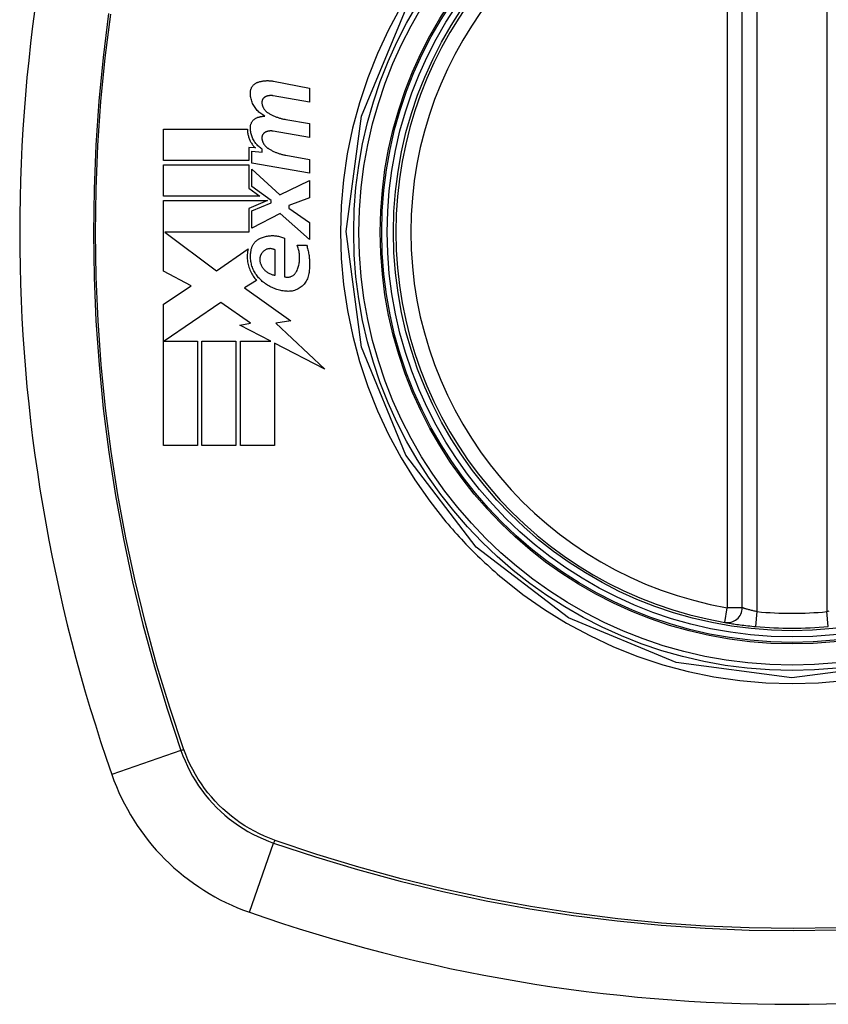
# Model space of a CAD drawing. Header units: inches. Extents: x 20 to 448, y 48 to 213.
# Tile 121 of 235: x 230.537 to 231.176, y 144.873 to 145.651. Entities that reach past the tile are written whole.
import ezdxf

# ---------------------------------------------------------------- set-up
doc = ezdxf.new("R2010")
doc.units = ezdxf.units.IN
doc.header["$MEASUREMENT"] = 0
doc.layers.add('Visible Edges(ANSI)', color=7, linetype='Continuous', lineweight=25)
doc.layers.add('Visible Tangent Edges(ANSI)', color=7, linetype='Continuous', lineweight=25)

msp = doc.modelspace()

# ---------------------------------------------------------------- linework, layer by layer
at = {"layer": 'Visible Edges(ANSI)'}
for p, q in [((231.10823, 145.1863), (231.10823, 145.7799)), ((230.73778, 145.60239), (230.76634, 145.59684)), ((230.76634, 145.58584), (230.73759, 145.59091)), ((230.76634, 145.59684), (230.76634, 145.58584)), ((230.74759, 145.57215), (230.76634, 145.56885)), ((230.76634, 145.56885), (230.76634, 145.55785)), ((230.65109, 145.53985), (230.65109, 145.5646)), ((230.65109, 145.5646), (230.71734, 145.5646)), ((230.76634, 145.55785), (230.73759, 145.56292)), ((230.72359, 145.54965), (230.71847, 145.5501)), ((230.71847, 145.5501), (230.71847, 145.53985)), ((230.72084, 145.53762), (230.72084, 145.5471)), ((230.72084, 145.5471), (230.72884, 145.5464)), ((230.72884, 145.5464), (230.72884, 145.54881)), ((230.71847, 145.53985), (230.65109, 145.53985)), ((230.76634, 145.5296), (230.72084, 145.53762)), ((230.74759, 145.5439), (230.76634, 145.5406)), ((230.76634, 145.5406), (230.76634, 145.5296)), ((230.65109, 145.5116), (230.65109, 145.53635)), ((230.65109, 145.53635), (230.71847, 145.53635)), ((230.71847, 145.53635), (230.71847, 145.51786)), ((230.72084, 145.51922), (230.72084, 145.53285)), ((230.72084, 145.53285), (230.74294, 145.5126)), ((230.74294, 145.5126), (230.76634, 145.52385)), ((230.76634, 145.52385), (230.76634, 145.51035)), ((230.71847, 145.51786), (230.72709, 145.5116)), ((230.73616, 145.5081), (230.72084, 145.51922)), ((230.72709, 145.5116), (230.65109, 145.5116)), ((230.65109, 145.45235), (230.65109, 145.5081)), ((230.65109, 145.5081), (230.73319, 145.5081)), ((230.73319, 145.5081), (230.71847, 145.50185)), ((230.72084, 145.49985), (230.73616, 145.50635)), ((230.73616, 145.50635), (230.73616, 145.5081)), ((230.76634, 145.51035), (230.75009, 145.5041)), ((230.71847, 145.50185), (230.71847, 145.4831)), ((230.72084, 145.48635), (230.72084, 145.49985)), ((230.74309, 145.49785), (230.72084, 145.48635)), ((230.76634, 145.47735), (230.74309, 145.49785)), ((230.75009, 145.5041), (230.75009, 145.5021)), ((230.75009, 145.5021), (230.76634, 145.49085)), ((230.76634, 145.49085), (230.76634, 145.47735)), ((230.71847, 145.4831), (230.65214, 145.4831)), ((230.65214, 145.4831), (230.69297, 145.4526)), ((230.74659, 145.47835), (230.74659, 145.44785)), ((230.69297, 145.4526), (230.71784, 145.46985)), ((230.73909, 145.4491), (230.73909, 145.4691)), ((230.75659, 145.47285), (230.76409, 145.47285)), ((230.67286, 145.44078), (230.65109, 145.45235)), ((230.72459, 145.44488), (230.71497, 145.4391)), ((230.65109, 145.4261), (230.67286, 145.44078)), ((230.71497, 145.4391), (230.75167, 145.41292)), ((230.69634, 145.4276), (230.6516, 145.39685)), ((230.71972, 145.41123), (230.69634, 145.4276)), ((230.65109, 145.3146), (230.65109, 145.4261)), ((230.75167, 145.41292), (230.73984, 145.41125)), ((230.71134, 145.4096), (230.71972, 145.41123)), ((230.73584, 145.39685), (230.71134, 145.4096)), ((230.73984, 145.41125), (230.77834, 145.37472)), ((230.6516, 145.39685), (230.67784, 145.39685)), ((230.67784, 145.39685), (230.67784, 145.3146)), ((230.68134, 145.3146), (230.68134, 145.39685)), ((230.68134, 145.39685), (230.70809, 145.39685)), ((230.70809, 145.39685), (230.70809, 145.3146)), ((230.71184, 145.3146), (230.71184, 145.39685)), ((230.71184, 145.39685), (230.73584, 145.39685)), ((230.77834, 145.37472), (230.73859, 145.39541)), ((230.73859, 145.39541), (230.73859, 145.3146)), ((230.67784, 145.3146), (230.65109, 145.3146)), ((230.70809, 145.3146), (230.68134, 145.3146)), ((230.73859, 145.3146), (230.71184, 145.3146))]:
    msp.add_line(p, q, dxfattribs=at)
at = {"layer": 'Visible Edges(ANSI)', "flags": 128}
for points in [[(230.71962, 145.59335), (230.71963, 145.59381), (230.71967, 145.59426), (230.71973, 145.59472), (230.71982, 145.59517), (230.71993, 145.59562), (230.72006, 145.59606), (230.72022, 145.59649), (230.7204, 145.59691), (230.7206, 145.59732), (230.72082, 145.59772), (230.72106, 145.59811), (230.72132, 145.59848), (230.7216, 145.59884), (230.72189, 145.59918), (230.7222, 145.59951), (230.72253, 145.59982), (230.72287, 145.60011), (230.72323, 145.60038), (230.7236, 145.60064), (230.72398, 145.60087), (230.72437, 145.60108), (230.72477, 145.60127), (230.72518, 145.60145), (230.72559, 145.6016)], [(230.72559, 145.6016), (230.72609, 145.60176), (230.72658, 145.6019), (230.72708, 145.60204), (230.72758, 145.60217), (230.72808, 145.60228), (230.72859, 145.60239), (230.7291, 145.60248), (230.7296, 145.60256), (230.73011, 145.60264), (230.73063, 145.6027), (230.73114, 145.60275), (230.73165, 145.60278), (230.73216, 145.60281), (230.73268, 145.60283), (230.73319, 145.60283), (230.7337, 145.60283), (230.73422, 145.60281), (230.73473, 145.60279), (230.73524, 145.60275), (230.73575, 145.6027), (230.73626, 145.60264), (230.73677, 145.60257), (230.73727, 145.60249), (230.73778, 145.60239)], [(230.73109, 145.57485), (230.73026, 145.57528), (230.72945, 145.57574), (230.72866, 145.57625), (230.72789, 145.57679), (230.72715, 145.57737), (230.72643, 145.57798), (230.72574, 145.57863), (230.72508, 145.57931), (230.72446, 145.58002), (230.72386, 145.58076), (230.72329, 145.58153), (230.72277, 145.58232), (230.72227, 145.58315), (230.72182, 145.58399), (230.72141, 145.58486), (230.72103, 145.58575), (230.7207, 145.58666), (230.72041, 145.58758), (230.72017, 145.58852), (230.71996, 145.58947), (230.71981, 145.59043), (230.7197, 145.5914), (230.71963, 145.59237), (230.71962, 145.59335)], [(230.73759, 145.59091), (230.73735, 145.59095), (230.7371, 145.59098), (230.73685, 145.59101), (230.73661, 145.59104), (230.73636, 145.59105), (230.73611, 145.59106), (230.73586, 145.59107), (230.73561, 145.59106), (230.73536, 145.59106), (230.73511, 145.59104), (230.73486, 145.59102), (230.73461, 145.591), (230.73437, 145.59096), (230.73412, 145.59093), (230.73387, 145.59088), (230.73363, 145.59083), (230.73338, 145.59077), (230.73314, 145.59071), (230.7329, 145.59064), (230.73266, 145.59057), (230.73242, 145.59049), (230.73218, 145.5904), (230.73195, 145.59031), (230.73172, 145.59021)], [(230.73172, 145.59021), (230.73148, 145.5901), (230.73125, 145.58998), (230.73103, 145.58985), (230.73082, 145.5897), (230.73061, 145.58955), (230.73041, 145.58938), (230.73022, 145.5892), (230.73003, 145.58901), (230.72986, 145.58882), (230.7297, 145.58861), (230.72955, 145.58839), (230.72941, 145.58817), (230.72928, 145.58794), (230.72916, 145.5877), (230.72906, 145.58745), (230.72897, 145.5872), (230.72889, 145.58695), (230.72883, 145.58669), (230.72878, 145.58642), (230.72874, 145.58616), (230.72872, 145.58589), (230.72871, 145.58563), (230.72872, 145.58536), (230.72874, 145.5851)], [(230.72874, 145.5851), (230.72879, 145.5847), (230.72886, 145.5843), (230.72894, 145.58391), (230.72903, 145.58353), (230.72914, 145.58314), (230.72927, 145.58277), (230.7294, 145.58239), (230.72955, 145.58203), (230.72972, 145.58167), (230.7299, 145.58131), (230.73009, 145.58097), (230.73029, 145.58063), (230.73051, 145.5803), (230.73073, 145.57998), (230.73097, 145.57967), (230.73122, 145.57937), (230.73148, 145.57908), (230.73175, 145.5788), (230.73203, 145.57853), (230.73232, 145.57827), (230.73262, 145.57802), (230.73292, 145.57778), (230.73324, 145.57756), (230.73356, 145.57735)], [(230.73356, 145.57735), (230.7341, 145.57702), (230.73465, 145.57671), (230.7352, 145.5764), (230.73575, 145.5761), (230.73631, 145.57581), (230.73687, 145.57554), (230.73744, 145.57527), (230.73801, 145.57501), (230.73859, 145.57476), (230.73917, 145.57452), (230.73975, 145.57428), (230.74033, 145.57406), (230.74092, 145.57385), (230.74152, 145.57365), (230.74211, 145.57345), (230.74271, 145.57327), (230.74331, 145.5731), (230.74392, 145.57293), (230.74452, 145.57278), (230.74513, 145.57263), (230.74574, 145.5725), (230.74636, 145.57237), (230.74697, 145.57226), (230.74759, 145.57215)], [(230.71962, 145.56585), (230.71963, 145.5663), (230.71967, 145.56675), (230.71974, 145.5672), (230.71983, 145.56764), (230.71994, 145.56808), (230.72007, 145.56851), (230.72023, 145.56894), (230.72041, 145.56935), (230.72061, 145.56975), (230.72083, 145.57014), (230.72108, 145.57052), (230.72134, 145.57088), (230.72162, 145.57123), (230.72191, 145.57156), (230.72222, 145.57187), (230.72255, 145.57217), (230.72289, 145.57245), (230.72325, 145.57271), (230.72362, 145.57295), (230.72399, 145.57317), (230.72438, 145.57337), (230.72478, 145.57355), (230.72518, 145.57371), (230.72559, 145.57385)], [(230.72559, 145.57385), (230.72582, 145.57391), (230.72604, 145.57398), (230.72627, 145.57404), (230.72649, 145.5741), (230.72672, 145.57416), (230.72695, 145.57422), (230.72718, 145.57427), (230.7274, 145.57432), (230.72763, 145.57437), (230.72786, 145.57442), (230.72809, 145.57447), (230.72832, 145.57451), (230.72855, 145.57455), (230.72878, 145.57459), (230.72901, 145.57462), (230.72924, 145.57466), (230.72947, 145.57469), (230.7297, 145.57472), (230.72993, 145.57475), (230.73016, 145.57477), (230.7304, 145.57479), (230.73063, 145.57481), (230.73086, 145.57483), (230.73109, 145.57485)], [(230.71734, 145.5646), (230.71734, 145.56389), (230.71736, 145.56319), (230.71741, 145.56248), (230.71748, 145.56178), (230.71758, 145.56108), (230.7177, 145.56039), (230.71784, 145.55971), (230.71801, 145.55903), (230.7182, 145.55836), (230.71842, 145.55769), (230.71866, 145.55704), (230.71891, 145.55639), (230.7192, 145.55576), (230.7195, 145.55513), (230.71982, 145.55452), (230.72017, 145.55392), (230.72053, 145.55333), (230.72092, 145.55276), (230.72132, 145.5522), (230.72174, 145.55166), (230.72218, 145.55113), (230.72263, 145.55062), (230.7231, 145.55013), (230.72359, 145.54965)], [(230.72884, 145.54881), (230.72816, 145.54927), (230.72749, 145.54976), (230.72684, 145.55027), (230.72622, 145.55081), (230.72561, 145.55138), (230.72503, 145.55198), (230.72448, 145.55259), (230.72394, 145.55324), (230.72344, 145.5539), (230.72296, 145.55459), (230.72251, 145.55531), (230.72209, 145.55604), (230.72169, 145.55678), (230.72134, 145.55755), (230.72101, 145.55833), (230.72071, 145.55913), (230.72045, 145.55994), (230.72022, 145.56076), (230.72003, 145.56159), (230.71988, 145.56243), (230.71976, 145.56328), (230.71967, 145.56413), (230.71963, 145.56499), (230.71962, 145.56585)], [(230.73172, 145.56222), (230.73148, 145.56211), (230.73126, 145.56199), (230.73103, 145.56186), (230.73082, 145.56171), (230.73061, 145.56156), (230.73041, 145.56139), (230.73022, 145.56121), (230.73004, 145.56102), (230.72987, 145.56083), (230.7297, 145.56062), (230.72955, 145.5604), (230.72941, 145.56018), (230.72928, 145.55995), (230.72917, 145.55971), (230.72906, 145.55947), (230.72897, 145.55922), (230.72889, 145.55896), (230.72883, 145.5587), (230.72878, 145.55844), (230.72874, 145.55817), (230.72872, 145.55791), (230.72871, 145.55764), (230.72872, 145.55737), (230.72874, 145.55711)], [(230.73759, 145.56292), (230.73735, 145.56296), (230.7371, 145.56299), (230.73685, 145.56302), (230.7366, 145.56304), (230.73636, 145.56306), (230.73611, 145.56307), (230.73586, 145.56307), (230.73561, 145.56307), (230.73536, 145.56306), (230.73511, 145.56305), (230.73486, 145.56303), (230.73461, 145.563), (230.73436, 145.56297), (230.73412, 145.56293), (230.73387, 145.56289), (230.73363, 145.56284), (230.73338, 145.56278), (230.73314, 145.56272), (230.7329, 145.56265), (230.73266, 145.56257), (230.73242, 145.56249), (230.73218, 145.56241), (230.73195, 145.56232), (230.73172, 145.56222)], [(230.72874, 145.55711), (230.72879, 145.55671), (230.72886, 145.55632), (230.72894, 145.55592), (230.72903, 145.55554), (230.72914, 145.55515), (230.72926, 145.55477), (230.7294, 145.5544), (230.72955, 145.55403), (230.72972, 145.55367), (230.72989, 145.55332), (230.73009, 145.55297), (230.73029, 145.55263), (230.7305, 145.5523), (230.73073, 145.55198), (230.73097, 145.55167), (230.73122, 145.55137), (230.73148, 145.55108), (230.73175, 145.5508), (230.73203, 145.55053), (230.73232, 145.55027), (230.73262, 145.55002), (230.73292, 145.54978), (230.73324, 145.54956), (230.73356, 145.54935)], [(230.73356, 145.54935), (230.7341, 145.54901), (230.73464, 145.54868), (230.73519, 145.54837), (230.73575, 145.54806), (230.7363, 145.54776), (230.73687, 145.54747), (230.73743, 145.54719), (230.738, 145.54692), (230.73858, 145.54666), (230.73916, 145.54641), (230.73974, 145.54616), (230.74033, 145.54593), (230.74091, 145.54571), (230.74151, 145.54549), (230.7421, 145.54529), (230.7427, 145.5451), (230.7433, 145.54491), (230.74391, 145.54474), (230.74452, 145.54458), (230.74513, 145.54442), (230.74574, 145.54428), (230.74636, 145.54414), (230.74697, 145.54402), (230.74759, 145.5439)], [(230.72009, 145.46785), (230.72016, 145.46842), (230.72024, 145.46899), (230.72036, 145.46955), (230.7205, 145.47011), (230.72066, 145.47066), (230.72085, 145.4712), (230.72106, 145.47173), (230.7213, 145.47225), (230.72156, 145.47276), (230.72184, 145.47325), (230.72214, 145.47373), (230.72246, 145.4742), (230.7228, 145.47464), (230.72316, 145.47508), (230.72353, 145.47549), (230.72393, 145.47589), (230.72434, 145.47627), (230.72477, 145.47663), (230.72521, 145.47697), (230.72566, 145.47728), (230.72613, 145.47758), (230.72661, 145.47786), (230.72709, 145.47811), (230.72759, 145.47835)], [(230.72759, 145.47835), (230.72835, 145.47867), (230.72911, 145.47896), (230.72989, 145.47922), (230.73067, 145.47946), (230.73146, 145.47967), (230.73225, 145.47985), (230.73305, 145.48), (230.73385, 145.48013), (230.73466, 145.48023), (230.73547, 145.4803), (230.73628, 145.48034), (230.7371, 145.48035), (230.73791, 145.48034), (230.73872, 145.4803), (230.73953, 145.48023), (230.74034, 145.48013), (230.74114, 145.48), (230.74194, 145.47985), (230.74273, 145.47967), (230.74352, 145.47946), (230.7443, 145.47922), (230.74507, 145.47896), (230.74584, 145.47867), (230.74659, 145.47835)], [(230.71784, 145.46985), (230.71761, 145.46875), (230.71743, 145.46763), (230.71729, 145.46651), (230.7172, 145.46539), (230.71715, 145.46426), (230.71715, 145.46313), (230.7172, 145.462), (230.71729, 145.46087), (230.71743, 145.45975), (230.71762, 145.45864), (230.71785, 145.45753), (230.71812, 145.45644), (230.71844, 145.45536), (230.7188, 145.45429), (230.71921, 145.45325), (230.71966, 145.45222), (230.72014, 145.45121), (230.72067, 145.45023), (230.72124, 145.44927), (230.72184, 145.44834), (230.72247, 145.44743), (230.72315, 145.44655), (230.72385, 145.4457), (230.72459, 145.44488)], [(230.72678, 145.44635), (230.72613, 145.44705), (230.7255, 145.44777), (230.7249, 145.44852), (230.72433, 145.4493), (230.72379, 145.45009), (230.72328, 145.45091), (230.7228, 145.45175), (230.72235, 145.45262), (230.72193, 145.45349), (230.72155, 145.45439), (230.7212, 145.4553), (230.72089, 145.45622), (230.72062, 145.45716), (230.72038, 145.45811), (230.72018, 145.45906), (230.72002, 145.46003), (230.71989, 145.461), (230.7198, 145.46198), (230.71976, 145.46296), (230.71975, 145.46394), (230.71977, 145.46493), (230.71984, 145.4659), (230.71995, 145.46688), (230.72009, 145.46785)], [(230.72909, 145.4671), (230.72886, 145.4668), (230.72864, 145.46649), (230.72843, 145.46616), (230.72824, 145.46583), (230.72806, 145.4655), (230.72789, 145.46515), (230.72774, 145.4648), (230.7276, 145.46444), (230.72748, 145.46407), (230.72738, 145.4637), (230.72729, 145.46332), (230.72721, 145.46294), (230.72715, 145.46256), (230.72711, 145.46217), (230.72708, 145.46178), (230.72708, 145.4614), (230.72708, 145.46101), (230.72711, 145.46062), (230.72715, 145.46023), (230.7272, 145.45985), (230.72728, 145.45946), (230.72737, 145.45909), (230.72747, 145.45871), (230.72759, 145.45835)], [(230.73909, 145.4691), (230.73868, 145.46931), (230.73826, 145.46949), (230.73782, 145.46965), (230.73738, 145.46978), (230.73694, 145.46989), (230.73649, 145.46997), (230.73603, 145.47003), (230.73558, 145.47006), (230.73512, 145.47006), (230.73466, 145.47004), (230.73421, 145.46999), (230.73376, 145.46992), (230.73331, 145.46981), (230.73287, 145.46969), (230.73244, 145.46953), (230.73201, 145.46936), (230.7316, 145.46916), (230.73119, 145.46893), (230.7308, 145.46868), (230.73043, 145.46841), (230.73007, 145.46811), (230.72972, 145.46779), (230.7294, 145.46746), (230.72909, 145.4671)], [(230.75609, 145.4521), (230.75646, 145.4529), (230.75679, 145.45372), (230.7571, 145.45455), (230.75738, 145.45539), (230.75763, 145.45624), (230.75785, 145.4571), (230.75804, 145.45797), (230.7582, 145.45885), (230.75834, 145.45973), (230.75844, 145.46062), (230.7585, 145.46151), (230.75854, 145.4624), (230.75855, 145.4633), (230.75852, 145.46419), (230.75847, 145.46508), (230.75838, 145.46597), (230.75826, 145.46686), (230.75811, 145.46774), (230.75793, 145.46862), (230.75772, 145.46948), (230.75749, 145.47034), (230.75722, 145.47118), (230.75692, 145.47202), (230.75659, 145.47285)], [(230.76409, 145.47285), (230.76437, 145.47194), (230.76462, 145.47103), (230.76486, 145.47012), (230.76508, 145.4692), (230.76529, 145.46827), (230.76548, 145.46734), (230.76565, 145.46641), (230.7658, 145.46547), (230.76594, 145.46453), (230.76605, 145.46359), (230.76616, 145.46265), (230.76624, 145.4617), (230.7663, 145.46075), (230.76635, 145.4598), (230.76638, 145.45886), (230.76639, 145.45791), (230.76638, 145.45696), (230.76636, 145.45601), (230.76632, 145.45506), (230.76626, 145.45411), (230.76618, 145.45317), (230.76609, 145.45223), (230.76597, 145.45129), (230.76584, 145.45035)], [(230.72759, 145.45835), (230.72783, 145.45773), (230.72809, 145.45712), (230.72838, 145.45652), (230.7287, 145.45595), (230.72905, 145.45538), (230.72942, 145.45484), (230.72981, 145.45431), (230.73023, 145.45381), (230.73067, 145.45333), (230.73113, 145.45287), (230.73161, 145.45243), (230.73211, 145.45202), (230.73263, 145.45163), (230.73316, 145.45126), (230.7337, 145.45092), (230.73427, 145.45061), (230.73484, 145.45033), (230.73542, 145.45007), (230.73601, 145.44984), (230.73662, 145.44963), (230.73723, 145.44946), (230.73784, 145.44931), (230.73847, 145.44919), (230.73909, 145.4491)], [(230.74659, 145.44785), (230.74705, 145.44773), (230.74751, 145.44763), (230.74797, 145.44757), (230.74843, 145.44753), (230.7489, 145.44752), (230.74937, 145.44753), (230.74983, 145.44758), (230.75029, 145.44765), (230.75075, 145.44774), (230.7512, 145.44787), (230.75164, 145.44802), (230.75208, 145.44819), (230.7525, 145.44839), (230.75291, 145.44862), (230.75331, 145.44887), (230.7537, 145.44915), (230.75407, 145.44944), (230.75442, 145.44976), (230.75475, 145.45011), (230.75507, 145.45047), (230.75536, 145.45085), (230.75563, 145.45125), (230.75587, 145.45166), (230.75609, 145.4521)], [(230.74859, 145.43635), (230.74758, 145.43642), (230.74658, 145.43653), (230.74557, 145.43667), (230.74458, 145.43684), (230.74358, 145.43703), (230.7426, 145.43726), (230.74162, 145.43752), (230.74064, 145.43781), (230.73968, 145.43813), (230.73872, 145.43848), (230.73778, 145.43886), (230.73684, 145.43927), (230.73592, 145.4397), (230.735, 145.44017), (230.73411, 145.44067), (230.73322, 145.44119), (230.73235, 145.44174), (230.7315, 145.44232), (230.73067, 145.44293), (230.72985, 145.44356), (230.72906, 145.44422), (230.72828, 145.4449), (230.72752, 145.44561), (230.72678, 145.44635)], [(230.76584, 145.45035), (230.76566, 145.44931), (230.7654, 145.4483), (230.76509, 145.4473), (230.76471, 145.44633), (230.76428, 145.44539), (230.76378, 145.44448), (230.76324, 145.4436), (230.76264, 145.44277), (230.76199, 145.44198), (230.7613, 145.44123), (230.76056, 145.44052), (230.75979, 145.43987), (230.75898, 145.43927), (230.75814, 145.43872), (230.75726, 145.43822), (230.75636, 145.43778), (230.75544, 145.4374), (230.75449, 145.43707), (230.75354, 145.4368), (230.75256, 145.43659), (230.75158, 145.43644), (230.75059, 145.43635), (230.74959, 145.43632), (230.74859, 145.43635)], [(231.09441, 145.17466), (231.09446, 145.17465), (231.09462, 145.17462), (231.09489, 145.17457), (231.09525, 145.17451), (231.09572, 145.17443), (231.09628, 145.17434), (231.09694, 145.17423), (231.0977, 145.17411), (231.09855, 145.17397), (231.09949, 145.17382), (231.10051, 145.17367), (231.10161, 145.1735), (231.10278, 145.17333), (231.10403, 145.17315), (231.10533, 145.17297), (231.10669, 145.17279), (231.10811, 145.17261), (231.10957, 145.17242), (231.11107, 145.17224), (231.1126, 145.17207), (231.11417, 145.1719), (231.11576, 145.17173), (231.11736, 145.17157), (231.11896, 145.17142)]]:
    msp.add_lwpolyline(points, dxfattribs=at)
at = {"layer": 'Visible Edges(ANSI)'}
for radius in [0.31988, 0.31496]:
    msp.add_circle((231.1476, 145.4831), radius, dxfattribs=at)
for centre, radius, start, end in [((231.83658, 145.4831), 1.29921, 160.73366, 199.26634), ((231.1476, 145.4831), 0.31299, 99.78402, 260.21598), ((231.09642, 145.1863), 0.01181, 260.21598, 0), ((231.1476, 145.4831), 0.31299, 264.74991, 275.25009), ((230.77737, 145.11287), 0.17717, 199.26634, 250.73366), ((231.1476, 146.17207), 1.29921, 250.73366, 289.26634)]:
    msp.add_arc(centre, radius, start, end, dxfattribs=at)
at = {"layer": 'Visible Tangent Edges(ANSI)'}
for p, q in [((231.09642, 145.7799), (231.09642, 145.1863)), ((231.12004, 145.18318), (231.12004, 145.78301)), ((231.17516, 145.78301), (231.17516, 145.18318)), ((231.09441, 145.17466), (231.09642, 145.1863)), ((231.10823, 145.1863), (231.09642, 145.1863)), ((231.11896, 145.17142), (231.12004, 145.18318)), ((231.17624, 145.17142), (231.17516, 145.18318)), ((230.66478, 145.07351), (230.61012, 145.05441)), ((230.66704, 145.07429), (230.66687, 145.07476)), ((230.71891, 144.94562), (230.73801, 145.00028)), ((230.73926, 145.00237), (230.73879, 145.00254))]:
    msp.add_line(p, q, dxfattribs=at)
at = {"layer": 'Visible Tangent Edges(ANSI)', "flags": 128}
for points in [[(230.83862, 145.66125), (230.82877, 145.64302), (230.81999, 145.62424), (230.81231, 145.60495), (230.80577, 145.58524), (230.8004, 145.56522), (230.79621, 145.54494), (230.7932, 145.52445), (230.79139, 145.50381), (230.79079, 145.48307), (230.7914, 145.4623), (230.79323, 145.4416), (230.79626, 145.42108), (230.80047, 145.40078), (230.80586, 145.38076), (230.81238, 145.3611), (230.82004, 145.34185), (230.82881, 145.32307), (230.83866, 145.30484), (230.84952, 145.28726), (230.86136, 145.27038), (230.87414, 145.25422)], [(230.60762, 145.65587), (230.60328, 145.62124), (230.5999, 145.58652), (230.5975, 145.55178), (230.59607, 145.51704), (230.59561, 145.48231), (230.59612, 145.4476), (230.59759, 145.4129), (230.60003, 145.37823), (230.60343, 145.34366), (230.60778, 145.3092), (230.61309, 145.27491), (230.61936, 145.24078), (230.62657, 145.20684), (230.63472, 145.17312), (230.64382, 145.13964), (230.65384, 145.10643), (230.66478, 145.07351)], [(230.66687, 145.07476), (230.65588, 145.10755), (230.64582, 145.14064), (230.63667, 145.174), (230.62847, 145.2076), (230.6212, 145.24144), (230.61489, 145.27546), (230.60954, 145.30965), (230.60514, 145.34401), (230.60171, 145.3785), (230.59925, 145.41307), (230.59776, 145.44769), (230.59725, 145.48232), (230.59772, 145.51696), (230.59916, 145.5516), (230.60159, 145.58626), (230.60499, 145.62088), (230.60938, 145.65542)], [(231.45281, 145.65923), (231.48792, 145.57406), (231.4998, 145.48264), (231.48771, 145.39146), (231.45239, 145.30626), (231.39656, 145.23358), (231.32379, 145.17792), (231.23871, 145.14284), (231.1473, 145.13087), (231.05604, 145.14293), (230.97093, 145.17823), (230.89807, 145.23414), (230.84239, 145.30697), (230.8073, 145.3921), (230.79537, 145.48351), (230.80745, 145.57475), (230.84278, 145.65987)], [(230.87414, 145.25422), (230.87584, 145.25222), (230.87755, 145.25022), (230.87927, 145.24824), (230.88101, 145.24627), (230.88277, 145.24431), (230.88454, 145.24237), (230.88632, 145.24043), (230.88812, 145.23851), (230.88993, 145.23661), (230.89176, 145.23471), (230.8936, 145.23283), (230.89545, 145.23097), (230.89732, 145.22911), (230.8992, 145.22727), (230.90109, 145.22545), (230.903, 145.22364), (230.90492, 145.22184), (230.90685, 145.22005), (230.9088, 145.21828), (230.91076, 145.21652), (230.91273, 145.21478), (230.91472, 145.21305), (230.91671, 145.21134), (230.91873, 145.20964)], [(230.91873, 145.20964), (230.93493, 145.19683), (230.95188, 145.18497), (230.96951, 145.1741), (230.98775, 145.16425), (231.00654, 145.15546), (231.02581, 145.14779), (231.0455, 145.14126), (231.06551, 145.13589), (231.0858, 145.1317), (231.10629, 145.1287), (231.12694, 145.12689), (231.14769, 145.12629), (231.16847, 145.1269), (231.18915, 145.12874)], [(231.12004, 145.18318), (231.11927, 145.18333), (231.1185, 145.18348), (231.11773, 145.18364), (231.11698, 145.1838), (231.11624, 145.18397), (231.11552, 145.18415), (231.11482, 145.18432), (231.11414, 145.1845), (231.11348, 145.18468), (231.11285, 145.18485), (231.11226, 145.18502), (231.11169, 145.18518), (231.11116, 145.18534), (231.11067, 145.18549), (231.11022, 145.18564), (231.10981, 145.18577), (231.10945, 145.18589), (231.10913, 145.18599), (231.10886, 145.18608), (231.10863, 145.18616), (231.10846, 145.18622), (231.10833, 145.18626), (231.10825, 145.18629), (231.10823, 145.1863)], [(231.17669, 145.18348), (231.17593, 145.18332), (231.17516, 145.18318)], [(230.66478, 145.07351), (230.66631, 145.06932), (230.66801, 145.06518), (230.66985, 145.06112), (230.67185, 145.05712), (230.674, 145.05321), (230.6763, 145.04938), (230.67874, 145.04564), (230.68132, 145.04199), (230.68403, 145.03844), (230.68688, 145.035), (230.68985, 145.03167), (230.69295, 145.02845), (230.69617, 145.02535), (230.6995, 145.02238), (230.70294, 145.01953), (230.70649, 145.01682), (230.71014, 145.01424), (230.71388, 145.0118), (230.71771, 145.00951), (230.72163, 145.00736), (230.72562, 145.00536), (230.72969, 145.00351), (230.73382, 145.00181), (230.73801, 145.00028)], [(230.73879, 145.00254), (230.7347, 145.00408), (230.73067, 145.00578), (230.7267, 145.00762), (230.7228, 145.0096), (230.71899, 145.01173), (230.71525, 145.01399), (230.7116, 145.01639), (230.70804, 145.01892), (230.70458, 145.02158), (230.70122, 145.02437), (230.69796, 145.02728), (230.69482, 145.03032), (230.69179, 145.03346), (230.68888, 145.03672), (230.68609, 145.04008), (230.68342, 145.04354), (230.68089, 145.04709), (230.67849, 145.05074), (230.67622, 145.05448), (230.6741, 145.0583), (230.67211, 145.0622), (230.67028, 145.06616), (230.66858, 145.0702), (230.66704, 145.07429)], [(230.73801, 145.00028), (230.77096, 144.98933), (230.80427, 144.97928), (230.83789, 144.97015), (230.8718, 144.96196), (230.90595, 144.95472), (230.94031, 144.94844), (230.97482, 144.94312), (231.00946, 144.93878), (231.04417, 144.9354), (231.07892, 144.933), (231.11365, 144.93157), (231.14838, 144.93111), (231.1831, 144.93162)], [(231.18301, 144.93326), (231.14838, 144.93275), (231.11374, 144.93322), (231.07909, 144.93466), (231.04444, 144.93708), (231.00982, 144.94049), (230.97528, 144.94488), (230.94086, 144.95024), (230.90661, 144.95657), (230.87257, 144.96386), (230.83877, 144.9721), (230.80527, 144.98128), (230.77209, 144.99137), (230.73926, 145.00237)]]:
    msp.add_lwpolyline(points, dxfattribs=at)
at = {"layer": 'Visible Tangent Edges(ANSI)'}
for radius in [0.34636, 0.34222, 0.32539, 0.3242]:
    msp.add_circle((231.1476, 145.4831), radius, dxfattribs=at)
for start, end in [(99.78402, 260.21598), (264.74991, 275.25009)]:
    msp.add_arc((231.1476, 145.4831), 0.30118, start, end, dxfattribs=at)
for centre, major_axis, start_param, end_param in [((230.66943, 145.07514), (-0.00931, -0.00321), 1.046967, 1.310674), ((230.73964, 145.00493), (0.00321, 0.00931), 1.830918, 2.094625)]:
    msp.add_ellipse(centre, major_axis=major_axis, ratio=0.002592, start_param=start_param, end_param=end_param, dxfattribs=at)

doc.saveas('drawing.dxf')
